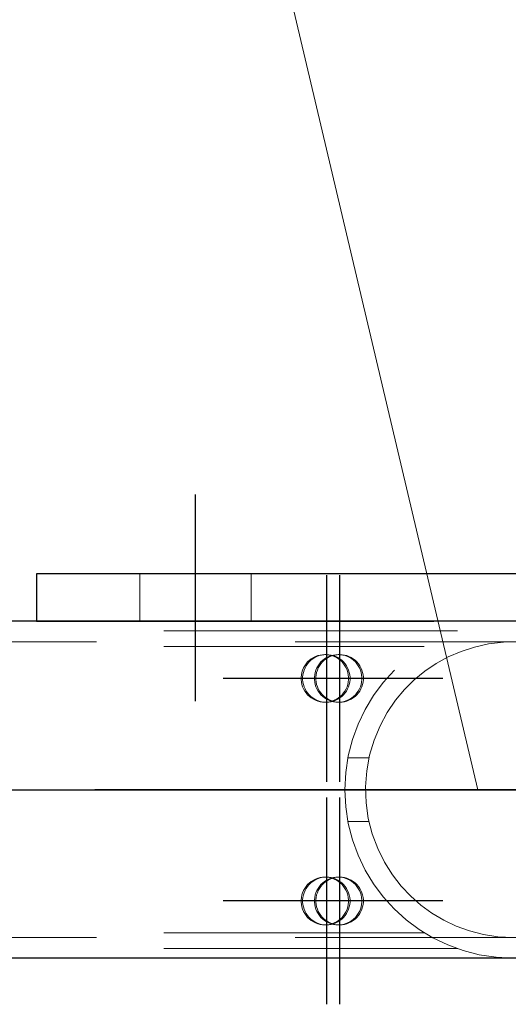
# Model space of a CAD drawing. Header units: millimetres. Extents: x -851 to 2, y 9346 to 10016.
# Tile 134 of 256: x -636.97 to -633.9, y 9574.44 to 9580.63. Entities that reach past the tile are written whole.
import ezdxf

# ---------------------------------------------------------------- set-up
doc = ezdxf.new("R2010")
doc.units = ezdxf.units.MM
doc.header["$LTSCALE"] = 10
doc.linetypes.add('HIDDEN', pattern=[0.375, 0.25, -0.125])
doc.linetypes.add('MITTE', pattern=[2, 1.25, -0.25, 0.25, -0.25])
for name, color, linetype, lineweight in [('PS_Hidden', 2, 'HIDDEN', 9), ('PS_Pos', 1, 'Continuous', 15), ('PS_Shape', 161, 'Continuous', 30), ('PS_SOLID', 7, 'Continuous', 30)]:
    doc.layers.add(name, color=color, linetype=linetype, lineweight=lineweight)
doc.layers.add('PS_Mid', color=5, linetype='MITTE')

# ---------------------------------------------------------------- blocks, each defined once
blk = doc.blocks.new('*X706')
at = {"layer": 'PS_Hidden', "color": 2, "linetype": 'HIDDEN'}
for p, q in [((-636.2184, 9577.1476), (-636.2184, 9576.8476)), ((-635.5184, 9577.1476), (-635.5184, 9576.8476)), ((-636.8684, 9576.8504), (-636.8684, 9576.8476)), ((-636.8684, 9576.8476), (-630.8684, 9576.8476)), ((-643.5684, 9576.7904), (-634.2199, 9576.7904)), ((-486.4917, 9576.7204), (-781.6917, 9576.7204)), ((-634.0237, 9576.7073), (-634.1124, 9576.6878)), ((-633.9304, 9576.7183), (-634.0237, 9576.7073)), ((-633.8323, 9576.7197), (-633.9304, 9576.7183)), ((-643.5684, 9576.6904), (-634.4284, 9576.6904)), ((-634.1969, 9576.6604), (-634.2775, 9576.6255)), ((-634.1124, 9576.6878), (-634.1969, 9576.6604)), ((-635.1722, 9576.5822), (-635.1624, 9576.5937)), ((-635.1531, 9576.5937), (-635.1629, 9576.5822)), ((-635.1624, 9576.5937), (-635.1514, 9576.6042)), ((-635.1421, 9576.6042), (-635.1531, 9576.5937)), ((-635.1514, 9576.6042), (-635.1394, 9576.6135)), ((-635.1301, 9576.6135), (-635.1421, 9576.6042)), ((-635.1394, 9576.6135), (-635.1266, 9576.6215)), ((-635.1173, 9576.6215), (-635.1301, 9576.6135)), ((-635.1266, 9576.6215), (-635.113, 9576.6282)), ((-635.1037, 9576.6282), (-635.1173, 9576.6215)), ((-635.113, 9576.6282), (-635.0988, 9576.6335)), ((-635.0895, 9576.6335), (-635.1037, 9576.6282)), ((-635.0988, 9576.6335), (-635.0842, 9576.6373)), ((-635.0749, 9576.6373), (-635.0895, 9576.6335)), ((-635.0885, 9576.5822), (-635.0786, 9576.5937)), ((-635.0842, 9576.6373), (-635.0692, 9576.6396)), ((-635.0693, 9576.5937), (-635.0792, 9576.5822)), ((-635.0786, 9576.5937), (-635.0677, 9576.6042)), ((-635.0599, 9576.6396), (-635.0749, 9576.6373)), ((-635.0584, 9576.6042), (-635.0693, 9576.5937)), ((-635.0692, 9576.6396), (-635.0541, 9576.6404)), ((-635.0677, 9576.6042), (-635.0557, 9576.6135)), ((-635.0448, 9576.6404), (-635.0599, 9576.6396)), ((-635.0464, 9576.6135), (-635.0584, 9576.6042)), ((-635.0557, 9576.6135), (-635.0429, 9576.6215)), ((-635.0541, 9576.6404), (-635.039, 9576.6396)), ((-635.0541, 9576.6404), (-635.0448, 9576.6404)), ((-635.0336, 9576.6215), (-635.0464, 9576.6135)), ((-635.0297, 9576.6396), (-635.0448, 9576.6404)), ((-635.0429, 9576.6215), (-635.0293, 9576.6282)), ((-635.039, 9576.6396), (-635.0241, 9576.6373)), ((-635.02, 9576.6282), (-635.0336, 9576.6215)), ((-635.0148, 9576.6373), (-635.0297, 9576.6396)), ((-635.0293, 9576.6282), (-635.0151, 9576.6335)), ((-635.0241, 9576.6373), (-635.0094, 9576.6335)), ((-635.0058, 9576.6335), (-635.02, 9576.6282)), ((-635.0151, 9576.6335), (-635.0004, 9576.6373)), ((-635.0001, 9576.6335), (-635.0148, 9576.6373)), ((-635.0094, 9576.6335), (-634.9952, 9576.6282)), ((-634.9911, 9576.6373), (-635.0058, 9576.6335)), ((-635.0004, 9576.6373), (-634.9855, 9576.6396)), ((-634.9859, 9576.6282), (-635.0001, 9576.6335)), ((-634.9952, 9576.6282), (-634.9816, 9576.6215)), ((-634.9762, 9576.6396), (-634.9911, 9576.6373)), ((-634.9723, 9576.6215), (-634.9859, 9576.6282)), ((-634.9855, 9576.6396), (-634.9704, 9576.6404)), ((-634.9816, 9576.6215), (-634.9688, 9576.6135)), ((-634.9611, 9576.6404), (-634.9762, 9576.6396)), ((-634.9595, 9576.6135), (-634.9723, 9576.6215)), ((-634.9704, 9576.6404), (-634.9553, 9576.6396)), ((-634.9704, 9576.6404), (-634.9611, 9576.6404)), ((-634.9688, 9576.6135), (-634.9568, 9576.6042)), ((-634.946, 9576.6396), (-634.9611, 9576.6404)), ((-634.9475, 9576.6042), (-634.9595, 9576.6135)), ((-634.9568, 9576.6042), (-634.9459, 9576.5937)), ((-634.9553, 9576.6396), (-634.9403, 9576.6373)), ((-634.9366, 9576.5937), (-634.9475, 9576.6042)), ((-634.931, 9576.6373), (-634.946, 9576.6396)), ((-634.9459, 9576.5937), (-634.936, 9576.5822)), ((-634.9403, 9576.6373), (-634.9257, 9576.6335)), ((-634.9267, 9576.5822), (-634.9366, 9576.5937)), ((-634.9164, 9576.6335), (-634.931, 9576.6373)), ((-634.9257, 9576.6335), (-634.9115, 9576.6282)), ((-634.9022, 9576.6282), (-634.9164, 9576.6335)), ((-634.9115, 9576.6282), (-634.8979, 9576.6215)), ((-634.8886, 9576.6215), (-634.9022, 9576.6282)), ((-634.8979, 9576.6215), (-634.8851, 9576.6135)), ((-634.8758, 9576.6135), (-634.8886, 9576.6215)), ((-634.8851, 9576.6135), (-634.8731, 9576.6042)), ((-634.8638, 9576.6042), (-634.8758, 9576.6135)), ((-634.8731, 9576.6042), (-634.8621, 9576.5937)), ((-634.8528, 9576.5937), (-634.8638, 9576.6042)), ((-634.8621, 9576.5937), (-634.8523, 9576.5822)), ((-634.843, 9576.5822), (-634.8528, 9576.5937)), ((-634.3538, 9576.5835), (-634.4254, 9576.535)), ((-634.2775, 9576.6255), (-634.3538, 9576.5835)), ((-635.2018, 9576.5131), (-635.1987, 9576.528)), ((-635.1987, 9576.528), (-635.1942, 9576.5425)), ((-635.1942, 9576.5425), (-635.1882, 9576.5564)), ((-635.1894, 9576.528), (-635.1924, 9576.5131)), ((-635.1849, 9576.5425), (-635.1894, 9576.528)), ((-635.1882, 9576.5564), (-635.1809, 9576.5697)), ((-635.1789, 9576.5564), (-635.1849, 9576.5425)), ((-635.1809, 9576.5697), (-635.1722, 9576.5822)), ((-635.1716, 9576.5697), (-635.1789, 9576.5564)), ((-635.1629, 9576.5822), (-635.1716, 9576.5697)), ((-635.118, 9576.5131), (-635.115, 9576.528)), ((-635.115, 9576.528), (-635.1104, 9576.5425)), ((-635.1104, 9576.5425), (-635.1045, 9576.5564)), ((-635.1057, 9576.528), (-635.1087, 9576.5131)), ((-635.1011, 9576.5425), (-635.1057, 9576.528)), ((-635.1045, 9576.5564), (-635.0971, 9576.5697)), ((-635.0952, 9576.5564), (-635.1011, 9576.5425)), ((-635.0971, 9576.5697), (-635.0885, 9576.5822)), ((-635.0878, 9576.5697), (-635.0952, 9576.5564)), ((-635.0792, 9576.5822), (-635.0878, 9576.5697)), ((-634.936, 9576.5822), (-634.9274, 9576.5697)), ((-634.9274, 9576.5697), (-634.92, 9576.5564)), ((-634.9181, 9576.5697), (-634.9267, 9576.5822)), ((-634.92, 9576.5564), (-634.9141, 9576.5425)), ((-634.9107, 9576.5564), (-634.9181, 9576.5697)), ((-634.9141, 9576.5425), (-634.9095, 9576.528)), ((-634.9048, 9576.5425), (-634.9107, 9576.5564)), ((-634.9095, 9576.528), (-634.9065, 9576.5131)), ((-634.9002, 9576.528), (-634.9048, 9576.5425)), ((-634.8972, 9576.5131), (-634.9002, 9576.528)), ((-634.8523, 9576.5822), (-634.8436, 9576.5697)), ((-634.8436, 9576.5697), (-634.8363, 9576.5564)), ((-634.8343, 9576.5697), (-634.843, 9576.5822)), ((-634.8363, 9576.5564), (-634.8303, 9576.5425)), ((-634.827, 9576.5564), (-634.8343, 9576.5697)), ((-634.8303, 9576.5425), (-634.8258, 9576.528)), ((-634.821, 9576.5425), (-634.827, 9576.5564)), ((-634.8258, 9576.528), (-634.8228, 9576.5131)), ((-634.8165, 9576.528), (-634.821, 9576.5425)), ((-634.8134, 9576.5131), (-634.8165, 9576.528)), ((-634.4254, 9576.535), (-634.4915, 9576.4808)), ((-635.2033, 9576.498), (-635.2018, 9576.5131)), ((-635.2033, 9576.4828), (-635.2033, 9576.498)), ((-635.2018, 9576.4677), (-635.2033, 9576.4828)), ((-635.1987, 9576.4528), (-635.2018, 9576.4677)), ((-635.1924, 9576.5131), (-635.194, 9576.498)), ((-635.194, 9576.498), (-635.194, 9576.4828)), ((-635.194, 9576.4828), (-635.1924, 9576.4677)), ((-635.1924, 9576.4677), (-635.1894, 9576.4528)), ((-635.1195, 9576.498), (-635.118, 9576.5131)), ((-635.1195, 9576.4828), (-635.1195, 9576.498)), ((-635.118, 9576.4677), (-635.1195, 9576.4828)), ((-635.115, 9576.4528), (-635.118, 9576.4677)), ((-635.1087, 9576.5131), (-635.1102, 9576.498)), ((-635.1102, 9576.498), (-635.1102, 9576.4828)), ((-635.1102, 9576.4828), (-635.1087, 9576.4677)), ((-635.1087, 9576.4677), (-635.1057, 9576.4528)), ((-634.9065, 9576.4677), (-634.9095, 9576.4528)), ((-634.9065, 9576.5131), (-634.905, 9576.498)), ((-634.905, 9576.4828), (-634.9065, 9576.4677)), ((-634.905, 9576.498), (-634.905, 9576.4828)), ((-634.9002, 9576.4528), (-634.8972, 9576.4677)), ((-634.8957, 9576.498), (-634.8972, 9576.5131)), ((-634.8972, 9576.4677), (-634.8957, 9576.4828)), ((-634.8957, 9576.4828), (-634.8957, 9576.498)), ((-634.8228, 9576.4677), (-634.8258, 9576.4528)), ((-634.8228, 9576.5131), (-634.8212, 9576.498)), ((-634.8212, 9576.4828), (-634.8228, 9576.4677)), ((-634.8212, 9576.498), (-634.8212, 9576.4828)), ((-634.8165, 9576.4528), (-634.8134, 9576.4677)), ((-634.8119, 9576.498), (-634.8134, 9576.5131)), ((-634.8134, 9576.4677), (-634.8119, 9576.4828)), ((-634.8119, 9576.4828), (-634.8119, 9576.498)), ((-634.4915, 9576.4808), (-634.552, 9576.4208)), ((-635.1942, 9576.4383), (-635.1987, 9576.4528)), ((-635.1882, 9576.4243), (-635.1942, 9576.4383)), ((-635.1894, 9576.4528), (-635.1849, 9576.4383)), ((-635.1809, 9576.411), (-635.1882, 9576.4243)), ((-635.1849, 9576.4383), (-635.1789, 9576.4243)), ((-635.1722, 9576.3986), (-635.1809, 9576.411)), ((-635.1789, 9576.4243), (-635.1716, 9576.411)), ((-635.1624, 9576.387), (-635.1722, 9576.3986)), ((-635.1716, 9576.411), (-635.1629, 9576.3986)), ((-635.1629, 9576.3986), (-635.1531, 9576.387)), ((-635.1104, 9576.4383), (-635.115, 9576.4528)), ((-635.1045, 9576.4243), (-635.1104, 9576.4383)), ((-635.1057, 9576.4528), (-635.1011, 9576.4383)), ((-635.0971, 9576.411), (-635.1045, 9576.4243)), ((-635.1011, 9576.4383), (-635.0952, 9576.4243)), ((-635.0885, 9576.3986), (-635.0971, 9576.411)), ((-635.0952, 9576.4243), (-635.0878, 9576.411)), ((-635.0786, 9576.387), (-635.0885, 9576.3986)), ((-635.0878, 9576.411), (-635.0792, 9576.3986)), ((-635.0792, 9576.3986), (-635.0693, 9576.387)), ((-634.936, 9576.3986), (-634.9459, 9576.387)), ((-634.9366, 9576.387), (-634.9267, 9576.3986)), ((-634.9274, 9576.411), (-634.936, 9576.3986)), ((-634.92, 9576.4243), (-634.9274, 9576.411)), ((-634.9267, 9576.3986), (-634.9181, 9576.411)), ((-634.9141, 9576.4383), (-634.92, 9576.4243)), ((-634.9181, 9576.411), (-634.9107, 9576.4243)), ((-634.9095, 9576.4528), (-634.9141, 9576.4383)), ((-634.9107, 9576.4243), (-634.9048, 9576.4383)), ((-634.9048, 9576.4383), (-634.9002, 9576.4528)), ((-634.8523, 9576.3986), (-634.8621, 9576.387)), ((-634.8528, 9576.387), (-634.843, 9576.3986)), ((-634.8436, 9576.411), (-634.8523, 9576.3986)), ((-634.8363, 9576.4243), (-634.8436, 9576.411)), ((-634.843, 9576.3986), (-634.8343, 9576.411)), ((-634.8303, 9576.4383), (-634.8363, 9576.4243)), ((-634.8343, 9576.411), (-634.827, 9576.4243)), ((-634.8258, 9576.4528), (-634.8303, 9576.4383)), ((-634.827, 9576.4243), (-634.821, 9576.4383)), ((-634.821, 9576.4383), (-634.8165, 9576.4528)), ((-634.552, 9576.4208), (-634.6091, 9576.3524)), ((-635.1514, 9576.3766), (-635.1624, 9576.387)), ((-635.1531, 9576.387), (-635.1421, 9576.3766)), ((-635.1394, 9576.3673), (-635.1514, 9576.3766)), ((-635.1421, 9576.3766), (-635.1301, 9576.3673)), ((-635.1266, 9576.3592), (-635.1394, 9576.3673)), ((-635.1301, 9576.3673), (-635.1173, 9576.3592)), ((-635.113, 9576.3525), (-635.1266, 9576.3592)), ((-635.1173, 9576.3592), (-635.1037, 9576.3525)), ((-635.0988, 9576.3472), (-635.113, 9576.3525)), ((-635.1037, 9576.3525), (-635.0895, 9576.3472)), ((-635.0842, 9576.3434), (-635.0988, 9576.3472)), ((-635.0895, 9576.3472), (-635.0749, 9576.3434)), ((-635.0692, 9576.3411), (-635.0842, 9576.3434)), ((-635.0677, 9576.3766), (-635.0786, 9576.387)), ((-635.0749, 9576.3434), (-635.0599, 9576.3411)), ((-635.0693, 9576.387), (-635.0584, 9576.3766)), ((-635.0541, 9576.3404), (-635.0692, 9576.3411)), ((-635.0557, 9576.3673), (-635.0677, 9576.3766)), ((-635.0599, 9576.3411), (-635.0448, 9576.3404)), ((-635.0584, 9576.3766), (-635.0464, 9576.3673)), ((-635.0429, 9576.3592), (-635.0557, 9576.3673)), ((-635.039, 9576.3411), (-635.0541, 9576.3404)), ((-635.0541, 9576.3404), (-635.0448, 9576.3404)), ((-635.0464, 9576.3673), (-635.0336, 9576.3592)), ((-635.0448, 9576.3404), (-635.0297, 9576.3411)), ((-635.0293, 9576.3525), (-635.0429, 9576.3592)), ((-635.0241, 9576.3434), (-635.039, 9576.3411)), ((-635.0336, 9576.3592), (-635.02, 9576.3525)), ((-635.0297, 9576.3411), (-635.0148, 9576.3434)), ((-635.0151, 9576.3472), (-635.0293, 9576.3525)), ((-635.0094, 9576.3472), (-635.0241, 9576.3434)), ((-635.02, 9576.3525), (-635.0058, 9576.3472)), ((-635.0004, 9576.3434), (-635.0151, 9576.3472)), ((-635.0148, 9576.3434), (-635.0001, 9576.3472)), ((-634.9952, 9576.3525), (-635.0094, 9576.3472)), ((-635.0058, 9576.3472), (-634.9911, 9576.3434)), ((-634.9855, 9576.3411), (-635.0004, 9576.3434)), ((-635.0001, 9576.3472), (-634.9859, 9576.3525)), ((-634.9816, 9576.3592), (-634.9952, 9576.3525)), ((-634.9911, 9576.3434), (-634.9762, 9576.3411)), ((-634.9859, 9576.3525), (-634.9723, 9576.3592)), ((-634.9704, 9576.3404), (-634.9855, 9576.3411)), ((-634.9688, 9576.3673), (-634.9816, 9576.3592)), ((-634.9762, 9576.3411), (-634.9611, 9576.3404)), ((-634.9723, 9576.3592), (-634.9595, 9576.3673)), ((-634.9553, 9576.3411), (-634.9704, 9576.3404)), ((-634.9704, 9576.3404), (-634.9611, 9576.3404)), ((-634.9568, 9576.3766), (-634.9688, 9576.3673)), ((-634.9611, 9576.3404), (-634.946, 9576.3411)), ((-634.9595, 9576.3673), (-634.9475, 9576.3766)), ((-634.9459, 9576.387), (-634.9568, 9576.3766)), ((-634.9403, 9576.3434), (-634.9553, 9576.3411)), ((-634.9475, 9576.3766), (-634.9366, 9576.387)), ((-634.946, 9576.3411), (-634.931, 9576.3434)), ((-634.9257, 9576.3472), (-634.9403, 9576.3434)), ((-634.931, 9576.3434), (-634.9164, 9576.3472)), ((-634.9115, 9576.3525), (-634.9257, 9576.3472)), ((-634.9164, 9576.3472), (-634.9022, 9576.3525)), ((-634.8979, 9576.3592), (-634.9115, 9576.3525)), ((-634.9022, 9576.3525), (-634.8886, 9576.3592)), ((-634.8851, 9576.3673), (-634.8979, 9576.3592)), ((-634.8886, 9576.3592), (-634.8758, 9576.3673)), ((-634.8731, 9576.3766), (-634.8851, 9576.3673)), ((-634.8758, 9576.3673), (-634.8638, 9576.3766)), ((-634.8621, 9576.387), (-634.8731, 9576.3766)), ((-634.8638, 9576.3766), (-634.8528, 9576.387)), ((-634.6091, 9576.3524), (-634.6613, 9576.276)), ((-634.6613, 9576.276), (-634.707, 9576.1923)), ((-634.707, 9576.1923), (-634.7445, 9576.1022)), ((-634.7445, 9576.1022), (-634.7728, 9576.007)), ((-634.9093, 9575.9904), (-634.7766, 9575.9904)), ((-634.7728, 9576.007), (-634.7908, 9575.9085)), ((-634.7908, 9575.9085), (-634.7982, 9575.8086)), ((-634.7982, 9575.8086), (-634.7947, 9575.7085)), ((-634.7947, 9575.7085), (-634.7806, 9575.6093)), ((-634.7806, 9575.6093), (-634.7559, 9575.5127)), ((-634.9093, 9575.5904), (-634.7766, 9575.5904)), ((-634.7559, 9575.5127), (-634.7217, 9575.4206)), ((-634.7217, 9575.4206), (-634.6788, 9575.3344)), ((-634.6788, 9575.3344), (-634.6287, 9575.2552)), ((-635.1394, 9575.2135), (-635.1266, 9575.2215)), ((-635.1173, 9575.2215), (-635.1301, 9575.2135)), ((-635.1266, 9575.2215), (-635.113, 9575.2282)), ((-635.1037, 9575.2282), (-635.1173, 9575.2215)), ((-635.113, 9575.2282), (-635.0988, 9575.2335)), ((-635.0895, 9575.2335), (-635.1037, 9575.2282)), ((-635.0988, 9575.2335), (-635.0842, 9575.2373)), ((-635.0749, 9575.2373), (-635.0895, 9575.2335)), ((-635.0842, 9575.2373), (-635.0692, 9575.2396)), ((-635.0599, 9575.2396), (-635.0749, 9575.2373)), ((-635.0692, 9575.2396), (-635.0541, 9575.2404)), ((-635.0448, 9575.2404), (-635.0599, 9575.2396)), ((-635.0557, 9575.2135), (-635.0429, 9575.2215)), ((-635.0541, 9575.2404), (-635.039, 9575.2396)), ((-635.0541, 9575.2404), (-635.0448, 9575.2404)), ((-635.0336, 9575.2215), (-635.0464, 9575.2135)), ((-635.0297, 9575.2396), (-635.0448, 9575.2404)), ((-635.0429, 9575.2215), (-635.0293, 9575.2282)), ((-635.039, 9575.2396), (-635.0241, 9575.2373)), ((-635.02, 9575.2282), (-635.0336, 9575.2215)), ((-635.0148, 9575.2373), (-635.0297, 9575.2396)), ((-635.0293, 9575.2282), (-635.0151, 9575.2335)), ((-635.0241, 9575.2373), (-635.0094, 9575.2335)), ((-635.0058, 9575.2335), (-635.02, 9575.2282)), ((-635.0151, 9575.2335), (-635.0004, 9575.2373)), ((-635.0001, 9575.2335), (-635.0148, 9575.2373)), ((-635.0094, 9575.2335), (-634.9952, 9575.2282)), ((-634.9911, 9575.2373), (-635.0058, 9575.2335)), ((-635.0004, 9575.2373), (-634.9855, 9575.2396)), ((-634.9859, 9575.2282), (-635.0001, 9575.2335)), ((-634.9952, 9575.2282), (-634.9816, 9575.2215)), ((-634.9762, 9575.2396), (-634.9911, 9575.2373)), ((-634.9723, 9575.2215), (-634.9859, 9575.2282)), ((-634.9855, 9575.2396), (-634.9704, 9575.2404)), ((-634.9816, 9575.2215), (-634.9688, 9575.2135)), ((-634.9611, 9575.2404), (-634.9762, 9575.2396)), ((-634.9595, 9575.2135), (-634.9723, 9575.2215)), ((-634.9704, 9575.2404), (-634.9553, 9575.2396)), ((-634.9704, 9575.2404), (-634.9611, 9575.2404)), ((-634.946, 9575.2396), (-634.9611, 9575.2404)), ((-634.9553, 9575.2396), (-634.9403, 9575.2373)), ((-634.931, 9575.2373), (-634.946, 9575.2396)), ((-634.9403, 9575.2373), (-634.9257, 9575.2335)), ((-634.9164, 9575.2335), (-634.931, 9575.2373)), ((-634.9257, 9575.2335), (-634.9115, 9575.2282)), ((-634.9022, 9575.2282), (-634.9164, 9575.2335)), ((-634.9115, 9575.2282), (-634.8979, 9575.2215)), ((-634.8886, 9575.2215), (-634.9022, 9575.2282)), ((-634.8979, 9575.2215), (-634.8851, 9575.2135)), ((-634.8758, 9575.2135), (-634.8886, 9575.2215)), ((-634.6287, 9575.2552), (-634.5732, 9575.1838)), ((-635.1882, 9575.1564), (-635.1809, 9575.1697)), ((-635.1809, 9575.1697), (-635.1722, 9575.1822)), ((-635.1716, 9575.1697), (-635.1789, 9575.1564)), ((-635.1722, 9575.1822), (-635.1624, 9575.1937)), ((-635.1629, 9575.1822), (-635.1716, 9575.1697)), ((-635.1531, 9575.1937), (-635.1629, 9575.1822)), ((-635.1624, 9575.1937), (-635.1514, 9575.2042)), ((-635.1421, 9575.2042), (-635.1531, 9575.1937)), ((-635.1514, 9575.2042), (-635.1394, 9575.2135)), ((-635.1301, 9575.2135), (-635.1421, 9575.2042)), ((-635.1045, 9575.1564), (-635.0971, 9575.1697)), ((-635.0971, 9575.1697), (-635.0885, 9575.1822)), ((-635.0878, 9575.1697), (-635.0952, 9575.1564)), ((-635.0885, 9575.1822), (-635.0786, 9575.1937)), ((-635.0792, 9575.1822), (-635.0878, 9575.1697)), ((-635.0693, 9575.1937), (-635.0792, 9575.1822)), ((-635.0786, 9575.1937), (-635.0677, 9575.2042)), ((-635.0584, 9575.2042), (-635.0693, 9575.1937)), ((-635.0677, 9575.2042), (-635.0557, 9575.2135)), ((-635.0464, 9575.2135), (-635.0584, 9575.2042)), ((-634.9688, 9575.2135), (-634.9568, 9575.2042)), ((-634.9475, 9575.2042), (-634.9595, 9575.2135)), ((-634.9568, 9575.2042), (-634.9459, 9575.1937)), ((-634.9366, 9575.1937), (-634.9475, 9575.2042)), ((-634.9459, 9575.1937), (-634.936, 9575.1822)), ((-634.9267, 9575.1822), (-634.9366, 9575.1937)), ((-634.936, 9575.1822), (-634.9274, 9575.1697)), ((-634.9274, 9575.1697), (-634.92, 9575.1564)), ((-634.9181, 9575.1697), (-634.9267, 9575.1822)), ((-634.9107, 9575.1564), (-634.9181, 9575.1697)), ((-634.8851, 9575.2135), (-634.8731, 9575.2042)), ((-634.8638, 9575.2042), (-634.8758, 9575.2135)), ((-634.8731, 9575.2042), (-634.8621, 9575.1937)), ((-634.8528, 9575.1937), (-634.8638, 9575.2042)), ((-634.8621, 9575.1937), (-634.8523, 9575.1822)), ((-634.843, 9575.1822), (-634.8528, 9575.1937)), ((-634.8523, 9575.1822), (-634.8436, 9575.1697)), ((-634.8436, 9575.1697), (-634.8363, 9575.1564)), ((-634.8343, 9575.1697), (-634.843, 9575.1822)), ((-634.827, 9575.1564), (-634.8343, 9575.1697)), ((-634.5732, 9575.1838), (-634.514, 9575.121)), ((-635.2033, 9575.098), (-635.2018, 9575.1131)), ((-635.2033, 9575.0828), (-635.2033, 9575.098)), ((-635.2018, 9575.1131), (-635.1987, 9575.128)), ((-635.1987, 9575.128), (-635.1942, 9575.1425)), ((-635.1942, 9575.1425), (-635.1882, 9575.1564)), ((-635.1924, 9575.1131), (-635.194, 9575.098)), ((-635.194, 9575.098), (-635.194, 9575.0828)), ((-635.1894, 9575.128), (-635.1924, 9575.1131)), ((-635.1849, 9575.1425), (-635.1894, 9575.128)), ((-635.1789, 9575.1564), (-635.1849, 9575.1425)), ((-635.1195, 9575.098), (-635.118, 9575.1131)), ((-635.1195, 9575.0828), (-635.1195, 9575.098)), ((-635.118, 9575.1131), (-635.115, 9575.128)), ((-635.115, 9575.128), (-635.1104, 9575.1425)), ((-635.1104, 9575.1425), (-635.1045, 9575.1564)), ((-635.1087, 9575.1131), (-635.1102, 9575.098)), ((-635.1102, 9575.098), (-635.1102, 9575.0828)), ((-635.1057, 9575.128), (-635.1087, 9575.1131)), ((-635.1011, 9575.1425), (-635.1057, 9575.128)), ((-635.0952, 9575.1564), (-635.1011, 9575.1425)), ((-634.92, 9575.1564), (-634.9141, 9575.1425)), ((-634.9141, 9575.1425), (-634.9095, 9575.128)), ((-634.9048, 9575.1425), (-634.9107, 9575.1564)), ((-634.9095, 9575.128), (-634.9065, 9575.1131)), ((-634.9065, 9575.1131), (-634.905, 9575.098)), ((-634.905, 9575.098), (-634.905, 9575.0828)), ((-634.9002, 9575.128), (-634.9048, 9575.1425)), ((-634.8972, 9575.1131), (-634.9002, 9575.128)), ((-634.8957, 9575.098), (-634.8972, 9575.1131)), ((-634.8957, 9575.0828), (-634.8957, 9575.098)), ((-634.8363, 9575.1564), (-634.8303, 9575.1425)), ((-634.8303, 9575.1425), (-634.8258, 9575.128)), ((-634.821, 9575.1425), (-634.827, 9575.1564)), ((-634.8258, 9575.128), (-634.8228, 9575.1131)), ((-634.8228, 9575.1131), (-634.8212, 9575.098)), ((-634.8212, 9575.098), (-634.8212, 9575.0828)), ((-634.8165, 9575.128), (-634.821, 9575.1425)), ((-634.8134, 9575.1131), (-634.8165, 9575.128)), ((-634.8119, 9575.098), (-634.8134, 9575.1131)), ((-634.8119, 9575.0828), (-634.8119, 9575.098)), ((-634.514, 9575.121), (-634.4501, 9575.0648)), ((-635.2018, 9575.0677), (-635.2033, 9575.0828)), ((-635.1987, 9575.0528), (-635.2018, 9575.0677)), ((-635.1942, 9575.0383), (-635.1987, 9575.0528)), ((-635.1882, 9575.0243), (-635.1942, 9575.0383)), ((-635.194, 9575.0828), (-635.1924, 9575.0677)), ((-635.1924, 9575.0677), (-635.1894, 9575.0528)), ((-635.1894, 9575.0528), (-635.1849, 9575.0383)), ((-635.1849, 9575.0383), (-635.1789, 9575.0243)), ((-635.118, 9575.0677), (-635.1195, 9575.0828)), ((-635.115, 9575.0528), (-635.118, 9575.0677)), ((-635.1104, 9575.0383), (-635.115, 9575.0528)), ((-635.1045, 9575.0243), (-635.1104, 9575.0383)), ((-635.1102, 9575.0828), (-635.1087, 9575.0677)), ((-635.1087, 9575.0677), (-635.1057, 9575.0528)), ((-635.1057, 9575.0528), (-635.1011, 9575.0383)), ((-635.1011, 9575.0383), (-635.0952, 9575.0243)), ((-634.9141, 9575.0383), (-634.92, 9575.0243)), ((-634.9095, 9575.0528), (-634.9141, 9575.0383)), ((-634.9107, 9575.0243), (-634.9048, 9575.0383)), ((-634.9065, 9575.0677), (-634.9095, 9575.0528)), ((-634.905, 9575.0828), (-634.9065, 9575.0677)), ((-634.9048, 9575.0383), (-634.9002, 9575.0528)), ((-634.9002, 9575.0528), (-634.8972, 9575.0677)), ((-634.8972, 9575.0677), (-634.8957, 9575.0828)), ((-634.8303, 9575.0383), (-634.8363, 9575.0243)), ((-634.8258, 9575.0528), (-634.8303, 9575.0383)), ((-634.827, 9575.0243), (-634.821, 9575.0383)), ((-634.8228, 9575.0677), (-634.8258, 9575.0528)), ((-634.8212, 9575.0828), (-634.8228, 9575.0677)), ((-634.821, 9575.0383), (-634.8165, 9575.0528)), ((-634.8165, 9575.0528), (-634.8134, 9575.0677)), ((-634.8134, 9575.0677), (-634.8119, 9575.0828)), ((-634.4501, 9575.0648), (-634.3805, 9575.0142)), ((-635.1809, 9575.011), (-635.1882, 9575.0243)), ((-635.1722, 9574.9986), (-635.1809, 9575.011)), ((-635.1789, 9575.0243), (-635.1716, 9575.011)), ((-635.1624, 9574.987), (-635.1722, 9574.9986)), ((-635.1716, 9575.011), (-635.1629, 9574.9986)), ((-635.1629, 9574.9986), (-635.1531, 9574.987)), ((-635.1514, 9574.9766), (-635.1624, 9574.987)), ((-635.1531, 9574.987), (-635.1421, 9574.9766)), ((-635.1394, 9574.9673), (-635.1514, 9574.9766)), ((-635.1421, 9574.9766), (-635.1301, 9574.9673)), ((-635.0971, 9575.011), (-635.1045, 9575.0243)), ((-635.0885, 9574.9986), (-635.0971, 9575.011)), ((-635.0952, 9575.0243), (-635.0878, 9575.011)), ((-635.0786, 9574.987), (-635.0885, 9574.9986)), ((-635.0878, 9575.011), (-635.0792, 9574.9986)), ((-635.0792, 9574.9986), (-635.0693, 9574.987)), ((-635.0677, 9574.9766), (-635.0786, 9574.987)), ((-635.0693, 9574.987), (-635.0584, 9574.9766)), ((-635.0557, 9574.9673), (-635.0677, 9574.9766)), ((-635.0584, 9574.9766), (-635.0464, 9574.9673)), ((-634.9568, 9574.9766), (-634.9688, 9574.9673)), ((-634.9595, 9574.9673), (-634.9475, 9574.9766)), ((-634.9459, 9574.987), (-634.9568, 9574.9766)), ((-634.9475, 9574.9766), (-634.9366, 9574.987)), ((-634.936, 9574.9986), (-634.9459, 9574.987)), ((-634.9366, 9574.987), (-634.9267, 9574.9986)), ((-634.9274, 9575.011), (-634.936, 9574.9986)), ((-634.92, 9575.0243), (-634.9274, 9575.011)), ((-634.9267, 9574.9986), (-634.9181, 9575.011)), ((-634.9181, 9575.011), (-634.9107, 9575.0243)), ((-634.8731, 9574.9766), (-634.8851, 9574.9673)), ((-634.8758, 9574.9673), (-634.8638, 9574.9766)), ((-634.8621, 9574.987), (-634.8731, 9574.9766)), ((-634.8638, 9574.9766), (-634.8528, 9574.987)), ((-634.8523, 9574.9986), (-634.8621, 9574.987)), ((-634.8528, 9574.987), (-634.843, 9574.9986)), ((-634.8436, 9575.011), (-634.8523, 9574.9986)), ((-634.8363, 9575.0243), (-634.8436, 9575.011)), ((-634.843, 9574.9986), (-634.8343, 9575.011)), ((-634.8343, 9575.011), (-634.827, 9575.0243)), ((-634.3805, 9575.0142), (-634.3058, 9574.9697)), ((-635.1266, 9574.9592), (-635.1394, 9574.9673)), ((-635.1301, 9574.9673), (-635.1173, 9574.9592)), ((-635.113, 9574.9525), (-635.1266, 9574.9592)), ((-635.1173, 9574.9592), (-635.1037, 9574.9525)), ((-635.0988, 9574.9472), (-635.113, 9574.9525)), ((-635.1037, 9574.9525), (-635.0895, 9574.9472)), ((-635.0842, 9574.9434), (-635.0988, 9574.9472)), ((-635.0895, 9574.9472), (-635.0749, 9574.9434)), ((-635.0692, 9574.9411), (-635.0842, 9574.9434)), ((-635.0749, 9574.9434), (-635.0599, 9574.9411)), ((-635.0541, 9574.9404), (-635.0692, 9574.9411)), ((-635.0599, 9574.9411), (-635.0448, 9574.9404)), ((-635.0429, 9574.9592), (-635.0557, 9574.9673)), ((-635.039, 9574.9411), (-635.0541, 9574.9404)), ((-635.0541, 9574.9404), (-635.0448, 9574.9404)), ((-635.0464, 9574.9673), (-635.0336, 9574.9592)), ((-635.0448, 9574.9404), (-635.0297, 9574.9411)), ((-635.0293, 9574.9525), (-635.0429, 9574.9592)), ((-635.0241, 9574.9434), (-635.039, 9574.9411)), ((-635.0336, 9574.9592), (-635.02, 9574.9525)), ((-635.0297, 9574.9411), (-635.0148, 9574.9434)), ((-635.0151, 9574.9472), (-635.0293, 9574.9525)), ((-635.0094, 9574.9472), (-635.0241, 9574.9434)), ((-635.02, 9574.9525), (-635.0058, 9574.9472)), ((-635.0004, 9574.9434), (-635.0151, 9574.9472)), ((-635.0148, 9574.9434), (-635.0001, 9574.9472)), ((-634.9952, 9574.9525), (-635.0094, 9574.9472)), ((-635.0058, 9574.9472), (-634.9911, 9574.9434)), ((-634.9855, 9574.9411), (-635.0004, 9574.9434)), ((-635.0001, 9574.9472), (-634.9859, 9574.9525)), ((-634.9816, 9574.9592), (-634.9952, 9574.9525)), ((-634.9911, 9574.9434), (-634.9762, 9574.9411)), ((-634.9859, 9574.9525), (-634.9723, 9574.9592)), ((-634.9704, 9574.9404), (-634.9855, 9574.9411)), ((-634.9688, 9574.9673), (-634.9816, 9574.9592)), ((-634.9762, 9574.9411), (-634.9611, 9574.9404)), ((-634.9723, 9574.9592), (-634.9595, 9574.9673)), ((-634.9553, 9574.9411), (-634.9704, 9574.9404)), ((-634.9704, 9574.9404), (-634.9611, 9574.9404)), ((-634.9611, 9574.9404), (-634.946, 9574.9411)), ((-634.9403, 9574.9434), (-634.9553, 9574.9411)), ((-634.946, 9574.9411), (-634.931, 9574.9434)), ((-634.9257, 9574.9472), (-634.9403, 9574.9434)), ((-634.931, 9574.9434), (-634.9164, 9574.9472)), ((-634.9115, 9574.9525), (-634.9257, 9574.9472)), ((-634.9164, 9574.9472), (-634.9022, 9574.9525)), ((-634.8979, 9574.9592), (-634.9115, 9574.9525)), ((-634.9022, 9574.9525), (-634.8886, 9574.9592)), ((-634.8851, 9574.9673), (-634.8979, 9574.9592)), ((-634.8886, 9574.9592), (-634.8758, 9574.9673)), ((-634.3058, 9574.9697), (-634.2267, 9574.9322)), ((-634.2267, 9574.9322), (-634.1436, 9574.902)), ((-486.4917, 9574.8604), (-781.6917, 9574.8604)), ((-643.5684, 9574.8904), (-634.4284, 9574.8904)), ((-634.1436, 9574.902), (-634.0565, 9574.8796)), ((-634.0565, 9574.8796), (-633.965, 9574.8654)), ((-633.965, 9574.8654), (-633.8684, 9574.8604)), ((-643.5684, 9574.7904), (-634.2199, 9574.7904))]:
    blk.add_line(p, q, dxfattribs=at)
at = {"layer": 'PS_Hidden', "extrusion": (0, 0, -1)}
blk.add_arc((633.8684, 9575.7904), 1.06, 270, 90, dxfattribs=at)
at = {"layer": 'PS_Mid', "color": 5, "linetype": 'MITTE'}
for p, q in [((-635.8684, 9576.3476), (-635.8684, 9577.6476)), ((-635.8684, 9576.3476), (-635.8684, 9577.6476)), ((-635.0448, 9577.1404), (-635.0448, 9575.8404)), ((-634.9611, 9577.1404), (-634.9611, 9575.8404)), ((-634.3948, 9576.4904), (-635.6948, 9576.4904)), ((-634.3111, 9576.4904), (-635.6111, 9576.4904)), ((-484.0025, 9575.7904), (-784.1809, 9575.7904)), ((-686.0525, 9575.7904), (-631.6843, 9575.7904)), ((-636.0525, 9575.7904), (-581.6843, 9575.7904)), ((-634.2749, 9575.7904), (-635.4284, 9575.7904)), ((-635.0448, 9575.7404), (-635.0448, 9574.4404)), ((-634.9611, 9575.7404), (-634.9611, 9574.4404)), ((-634.3948, 9575.0904), (-635.6948, 9575.0904)), ((-634.3111, 9575.0904), (-635.6111, 9575.0904))]:
    blk.add_line(p, q, dxfattribs=at)
at = {"layer": 'PS_SOLID', "color": 7, "linetype": 'Continuous'}
for p, q in [((-630.8684, 9577.1476), (-636.8684, 9577.1476)), ((-636.8684, 9577.1476), (-636.8684, 9576.8504)), ((-486.4917, 9576.8504), (-781.6917, 9576.8504)), ((-486.4917, 9574.7304), (-781.6917, 9574.7304))]:
    blk.add_line(p, q, dxfattribs=at)
blk = doc.blocks.new('*X747')
at = {"color": 1}
blk.add_line((-634.0917, 9575.7904), (-636.2039, 9584.727), dxfattribs=at)

msp = doc.modelspace()

# ---------------------------------------------------------------- block references
at = {"layer": 'PS_Pos'}
msp.add_blockref('*X747', (0, 0), dxfattribs=at)
at = {"layer": 'PS_Shape', "color": 31}
msp.add_blockref('*X706', (0, 0), dxfattribs=at)

doc.saveas('drawing.dxf')
